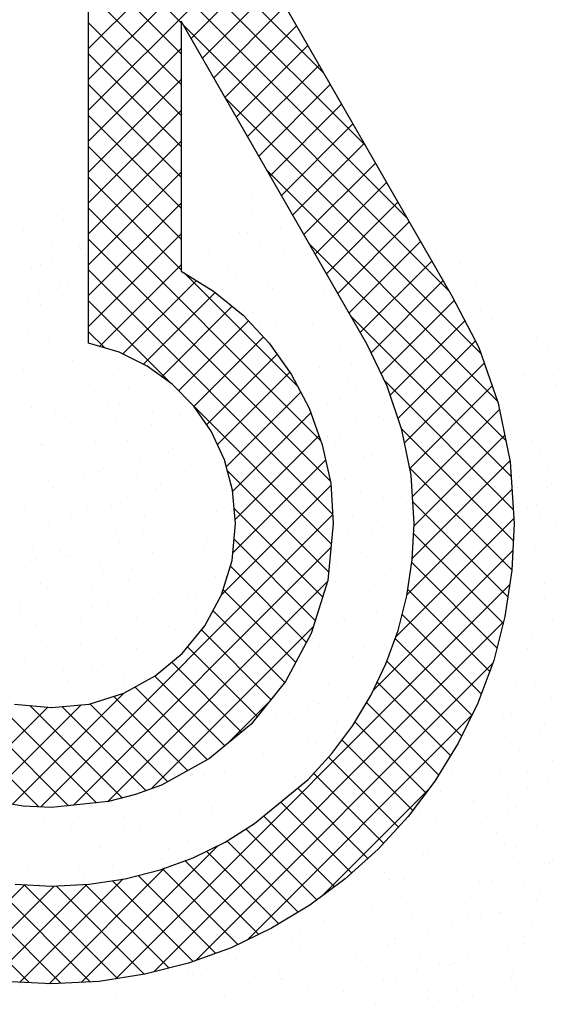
# Model space of a CAD drawing. Header units: millimetres. Extents: x -6587 to 170951, y 244 to 951952.
# Tile 76 of 102: x 153414 to 154120, y 869716 to 871004. Entities that reach past the tile are written whole.
import ezdxf

# ---------------------------------------------------------------- set-up
doc = ezdxf.new("R2010")
doc.units = ezdxf.units.MM
doc.header["$LTSCALE"] = 100
doc.layers.get('0').update_dxf_attribs({"linetype": 'CONTINUOUS'})
doc.layers.add('7', color=7, linetype='CONTINUOUS')
doc.layers.add('BL$4----', color=7, linetype='CONTINUOUS')
doc.styles.add('BURO-025', font='BUROFONT.shx', dxfattribs={"height": 250})
doc.styles.add('BURO-035', font='BUROFONT.shx', dxfattribs={"height": 350})
doc.styles.add('BURO-050', font='BUROFONT.shx', dxfattribs={"height": 500})

# ---------------------------------------------------------------- blocks, each defined once
blk = doc.blocks.new('KUIJPERSKLEUR')
at = {"color": 20}
for p, q in [((-171.388, 30.831), (-174.461, 33.903)), ((-170.84, 29.879), (-174.461, 33.499)), ((-170.292, 28.927), (-174.461, 33.095)), ((-174.461, 31.143), (-172.625, 32.979)), ((-174.461, 30.739), (-172.477, 32.723)), ((-173.249, 31.48), (-174.461, 32.691)), ((-174.461, 30.335), (-172.33, 32.466)), ((-173.249, 31.075), (-174.461, 32.287)), ((-173.119, 31.273), (-172.182, 32.21)), ((-172.971, 31.017), (-172.034, 31.953)), ((-173.249, 30.671), (-174.461, 31.883)), ((-172.823, 30.76), (-171.887, 31.697)), ((-173.249, 30.267), (-174.461, 31.479)), ((-169.744, 27.975), (-173.222, 31.452)), ((-172.676, 30.504), (-171.739, 31.44)), ((-172.528, 30.247), (-171.591, 31.184)), ((-174.461, 29.931), (-173.249, 31.143)), ((-173.249, 29.863), (-174.461, 31.075)), ((-172.38, 29.991), (-171.444, 30.927)), ((-174.461, 29.527), (-173.249, 30.738)), ((-173.249, 29.459), (-174.461, 30.671)), ((-172.233, 29.734), (-171.296, 30.671)), ((-169.325, 27.152), (-172.673, 30.5)), ((-172.085, 29.478), (-171.148, 30.414)), ((-174.461, 29.123), (-173.249, 30.334)), ((-173.249, 29.055), (-174.461, 30.266)), ((-171.937, 29.221), (-171.001, 30.158)), ((-174.461, 28.719), (-173.249, 29.93)), ((-171.79, 28.965), (-170.853, 29.901)), ((-173.249, 28.651), (-174.461, 29.862)), ((-171.642, 28.709), (-170.706, 29.645)), ((-174.461, 28.315), (-173.249, 29.526)), ((-169.106, 26.529), (-172.125, 29.547)), ((-173.249, 28.247), (-174.461, 29.458)), ((-171.494, 28.452), (-170.558, 29.389)), ((-174.461, 27.911), (-173.249, 29.122)), ((-171.347, 28.196), (-170.41, 29.132)), ((-171.423, 26.016), (-174.461, 29.054)), ((-171.199, 27.939), (-170.263, 28.876)), ((-174.461, 27.506), (-173.249, 28.718)), ((-171.298, 25.488), (-174.461, 28.65)), ((-171.051, 27.683), (-170.115, 28.619)), ((-168.997, 26.016), (-171.576, 28.594)), ((-170.904, 27.426), (-169.967, 28.363)), ((-171.266, 25.051), (-174.461, 28.246)), ((-174.317, 27.246), (-173.249, 28.314)), ((-174.012, 27.147), (-173.05, 28.109)), ((-171.722, 26.72), (-173.21, 28.208)), ((-170.762, 27.164), (-169.82, 28.106)), ((-173.379, 26.76), (-174.461, 27.842)), ((-173.743, 27.012), (-172.802, 27.952)), ((-170.631, 26.891), (-169.674, 27.848)), ((-173.502, 26.849), (-172.579, 27.771)), ((-173.282, 26.665), (-172.367, 27.58)), ((-168.928, 25.542), (-171.028, 27.642)), ((-170.512, 26.606), (-169.536, 27.582)), ((-174.249, 27.226), (-174.461, 27.438)), ((-173.083, 26.46), (-172.172, 27.37)), ((-170.411, 26.303), (-169.398, 27.316)), ((-172.916, 26.222), (-171.994, 27.144)), ((-170.326, 25.984), (-169.282, 27.028)), ((-172.773, 25.961), (-171.826, 26.908)), ((-168.899, 25.109), (-170.584, 26.794)), ((-170.256, 25.65), (-169.177, 26.729)), ((-171.284, 24.665), (-173.219, 26.6)), ((-172.656, 25.674), (-171.683, 26.647)), ((-170.219, 25.282), (-169.08, 26.421)), ((-172.574, 25.352), (-171.551, 26.375)), ((-168.9, 24.706), (-170.367, 26.173)), ((-172.54, 24.982), (-171.445, 26.077)), ((-170.199, 24.898), (-169.012, 26.085)), ((-172.572, 24.546), (-171.358, 25.759)), ((-168.92, 24.322), (-170.258, 25.659)), ((-170.223, 24.47), (-168.943, 25.75)), ((-171.32, 24.297), (-172.642, 25.619)), ((-172.719, 23.995), (-171.289, 25.424)), ((-170.294, 23.995), (-168.917, 25.372)), ((-174.724, 21.235), (-178.63, 25.141)), ((-171.397, 23.97), (-172.553, 25.126)), ((-168.973, 23.971), (-170.215, 25.213)), ((-175.09, 21.219), (-171.266, 25.044)), ((-170.438, 23.447), (-168.892, 24.993)), ((-175.114, 21.221), (-178.635, 24.743)), ((-169.034, 23.627), (-170.205, 24.798)), ((-174.664, 21.241), (-171.289, 24.617)), ((-171.493, 23.662), (-172.555, 24.724)), ((-170.736, 22.745), (-168.907, 24.574)), ((-171.609, 23.374), (-172.605, 24.37)), ((-169.115, 23.304), (-170.229, 24.418)), ((-174.213, 21.289), (-171.337, 24.164)), ((-174.103, 18.973), (-168.949, 24.127)), ((-171.749, 23.11), (-172.699, 24.06)), ((-169.21, 22.995), (-170.283, 24.068)), ((-171.892, 22.848), (-172.832, 23.788)), ((-169.32, 22.701), (-170.356, 23.737)), ((-173.64, 21.457), (-171.52, 23.578)), ((-173.613, 19.06), (-169.03, 23.643)), ((-172.073, 22.625), (-172.984, 23.537)), ((-169.444, 22.421), (-170.447, 23.424)), ((-172.254, 22.402), (-173.166, 23.314)), ((-172.457, 22.201), (-173.372, 23.116)), ((-173.06, 19.208), (-169.171, 23.097)), ((-169.576, 22.149), (-170.557, 23.13)), ((-172.678, 22.018), (-173.592, 22.932)), ((-169.723, 21.892), (-170.684, 22.853)), ((-175.46, 21.254), (-174.002, 22.711)), ((-172.903, 21.839), (-173.855, 22.791)), ((-175.794, 21.324), (-174.56, 22.557)), ((-174.358, 21.273), (-175.756, 22.671)), ((-174.018, 21.337), (-175.229, 22.548)), ((-173.423, 21.551), (-174.443, 22.571)), ((-173.163, 21.695), (-174.137, 22.668)), ((-172.66, 22.033), (-172.094, 22.599)), ((-169.878, 21.642), (-170.822, 22.587)), ((-176.101, 21.421), (-174.996, 22.526)), ((-173.708, 21.432), (-174.81, 22.534)), ((-172.386, 19.479), (-169.444, 22.42)), ((-170.044, 21.405), (-170.974, 22.334)), ((-170.217, 21.173), (-171.143, 22.099)), ((-170.404, 20.956), (-171.32, 21.872)), ((-170.598, 20.746), (-171.512, 21.66)), ((-170.804, 20.548), (-171.722, 21.466)), ((-171.405, 20.055), (-170.011, 21.449)), ((-171.017, 20.357), (-171.944, 21.284)), ((-171.241, 20.177), (-172.166, 21.102)), ((-171.473, 20.005), (-172.399, 20.931)), ((-171.716, 19.844), (-172.648, 20.775)), ((-175.24, 18.922), (-176.961, 20.643)), ((-174.554, 18.927), (-172.766, 20.715)), ((-171.968, 19.692), (-172.918, 20.641)), ((-172.233, 19.552), (-173.199, 20.518)), ((-174.826, 18.913), (-176.301, 20.388)), ((-174.977, 18.908), (-173.463, 20.422)), ((-172.506, 19.421), (-173.495, 20.41)), ((-174.442, 18.933), (-175.772, 20.263)), ((-175.36, 18.929), (-174.012, 20.277)), ((-173.09, 19.197), (-174.149, 20.256)), ((-172.794, 19.305), (-173.814, 20.325)), ((-176.408, 19.094), (-175.298, 20.203)), ((-176.078, 19.019), (-174.912, 20.185)), ((-175.728, 18.965), (-174.485, 20.208)), ((-174.082, 18.976), (-175.309, 20.204)), ((-173.731, 19.03), (-174.888, 20.187)), ((-173.408, 19.111), (-174.504, 20.207))]:
    blk.add_line(p, q, dxfattribs=at)
at = {"color": 161}
for p, q in [((-173.139, 29.353), (-173.139, 29.353)), ((-172.762, 29.162), (-172.762, 29.162)), ((-172.673, 29.143), (-172.673, 29.143)), ((-172.328, 29.216), (-172.328, 29.216)), ((-172.23, 29.194), (-172.23, 29.194)), ((-172.713, 29.098), (-172.713, 29.098)), ((-172.327, 29.035), (-172.327, 29.035)), ((-174.868, 28.962), (-174.868, 28.962)), ((-174.796, 28.893), (-174.796, 28.893)), ((-174.613, 28.936), (-174.613, 28.936)), ((-171.886, 28.916), (-171.886, 28.916)), ((-175.314, 28.767), (-175.314, 28.767)), ((-171.942, 28.79), (-171.942, 28.79)), ((-169.904, 28.517), (-169.904, 28.517)), ((-169.59, 28.326), (-169.59, 28.326)), ((-169.617, 28.114), (-169.617, 28.114)), ((-169.379, 28.041), (-169.379, 28.041)), ((-169.002, 27.85), (-169.002, 27.85)), ((-168.885, 27.76), (-168.885, 27.76)), ((-168.781, 27.71), (-168.781, 27.71)), ((-169.166, 27.592), (-169.166, 27.592)), ((-168.598, 27.357), (-168.598, 27.357)), ((-168.457, 27.236), (-168.457, 27.236)), ((-168.357, 26.976), (-168.357, 26.976)), ((-168.31, 26.953), (-168.31, 26.953)), ((-168.346, 26.749), (-168.346, 26.749)), ((-168.511, 26.497), (-168.511, 26.497)), ((-168.467, 26.499), (-168.467, 26.499)), ((-168.488, 20.495), (-168.488, 20.495)), ((-168.387, 20.538), (-168.387, 20.538)), ((-168.44, 20.476), (-168.44, 20.476)), ((-168.377, 20.008), (-168.377, 20.008)), ((-168.644, 19.712), (-168.644, 19.712)), ((-168.364, 19.636), (-168.364, 19.636)), ((-168.749, 19.518), (-168.749, 19.518)), ((-168.974, 19.344), (-168.974, 19.344)), ((-168.766, 19.438), (-168.766, 19.438)), ((-168.533, 19.225), (-168.533, 19.225)), ((-168.518, 19.157), (-168.518, 19.157)), ((-169.299, 18.984), (-169.299, 18.984)), ((-168.922, 18.984), (-168.922, 18.984)), ((-168.904, 19.039), (-168.904, 19.039)), ((-168.864, 18.857), (-168.864, 18.857)), ((-170.023, 18.697), (-170.023, 18.697)), ((-169.876, 18.692), (-169.876, 18.692)), ((-169.565, 18.688), (-169.565, 18.688)), ((-169.432, 18.742), (-169.432, 18.742))]:
    blk.add_line(p, q, dxfattribs=at)
at = {"color": 163}
for p, q in [((-173.183, 28.901), (-173.183, 28.901)), ((-173.029, 28.866), (-173.029, 28.866)), ((-172.482, 28.737), (-172.482, 28.737)), ((-172.386, 28.74), (-172.386, 28.74)), ((-170.366, 28.774), (-170.366, 28.774)), ((-172.868, 28.619), (-172.868, 28.619)), ((-172.651, 28.675), (-172.651, 28.675)), ((-174.937, 28.576), (-174.937, 28.576)), ((-174.58, 28.559), (-174.58, 28.559)), ((-174.565, 28.532), (-174.565, 28.532)), ((-172.896, 28.498), (-172.896, 28.498)), ((-172.217, 28.548), (-172.217, 28.548)), ((-171.904, 28.482), (-171.904, 28.482)), ((-174.951, 28.414), (-174.951, 28.414)), ((-174.502, 28.449), (-174.502, 28.449)), ((-172.918, 28.379), (-172.918, 28.379)), ((-171.775, 28.429), (-171.775, 28.429)), ((-171.655, 28.387), (-171.655, 28.387)), ((-175.204, 28.28), (-175.204, 28.28)), ((-175.09, 28.317), (-175.09, 28.317)), ((-172.637, 28.258), (-172.637, 28.258)), ((-172.098, 28.336), (-172.098, 28.336)), ((-171.398, 28.238), (-171.398, 28.238)), ((-174.827, 28.089), (-174.827, 28.089)), ((-173.023, 28.14), (-173.023, 28.14)), ((-172.608, 28.094), (-172.608, 28.094)), ((-172.541, 28.188), (-172.541, 28.188)), ((-171.673, 28.121), (-171.673, 28.121)), ((-169.821, 28.161), (-169.821, 28.161)), ((-174.72, 28.053), (-174.72, 28.053)), ((-172.106, 28.061), (-172.106, 28.061)), ((-172.059, 28.003), (-172.059, 28.003)), ((-171.367, 27.983), (-171.367, 27.983)), ((-175.246, 27.863), (-175.246, 27.863)), ((-175.106, 27.935), (-175.106, 27.935)), ((-174.803, 27.913), (-174.803, 27.913)), ((-171.811, 27.933), (-171.811, 27.933)), ((-171.665, 27.942), (-171.665, 27.942)), ((-175.093, 27.793), (-175.093, 27.793)), ((-172.43, 27.701), (-172.43, 27.701)), ((-171.288, 27.751), (-171.288, 27.751)), ((-169.329, 27.71), (-169.329, 27.71)), ((-174.875, 27.574), (-174.875, 27.574)), ((-174.716, 27.602), (-174.716, 27.602)), ((-172.321, 27.691), (-172.321, 27.691)), ((-171.996, 27.574), (-171.996, 27.574)), ((-171.828, 27.642), (-171.828, 27.642)), ((-171.08, 27.579), (-171.08, 27.579)), ((-175.261, 27.456), (-175.261, 27.456)), ((-174.959, 27.459), (-174.959, 27.459)), ((-174.515, 27.51), (-174.515, 27.51)), ((-172.213, 27.524), (-172.213, 27.524)), ((-171.554, 27.455), (-171.554, 27.455)), ((-171.524, 27.529), (-171.524, 27.529)), ((-169.269, 27.554), (-169.269, 27.554)), ((-171.249, 27.387), (-171.249, 27.387)), ((-168.892, 27.363), (-168.892, 27.363)), ((-174.983, 27.306), (-174.983, 27.306)), ((-172.033, 27.287), (-172.033, 27.287)), ((-171.177, 27.264), (-171.177, 27.264)), ((-169.042, 27.307), (-169.042, 27.307)), ((-168.935, 27.231), (-168.935, 27.231)), ((-175.03, 27.095), (-175.03, 27.095)), ((-174.672, 27.056), (-174.672, 27.056)), ((-174.606, 27.115), (-174.606, 27.115)), ((-174.228, 27.106), (-174.228, 27.106)), ((-171.982, 27.163), (-171.982, 27.163)), ((-171.885, 27.087), (-171.885, 27.087)), ((-171.236, 27.126), (-171.236, 27.126)), ((-170.792, 27.176), (-170.792, 27.176)), ((-169.158, 27.067), (-169.158, 27.067)), ((-175.313, 26.938), (-175.313, 26.938)), ((-174.171, 26.988), (-174.171, 26.988)), ((-174.066, 26.958), (-174.066, 26.958)), ((-171.444, 26.968), (-171.444, 26.968)), ((-171.018, 27.026), (-171.018, 27.026)), ((-175.181, 26.814), (-175.181, 26.814)), ((-174.872, 26.819), (-174.872, 26.819)), ((-174.451, 26.84), (-174.451, 26.84)), ((-173.729, 26.868), (-173.729, 26.868)), ((-171.746, 26.884), (-171.746, 26.884)), ((-171.404, 26.908), (-171.404, 26.908)), ((-168.781, 26.876), (-168.781, 26.876)), ((-168.754, 26.903), (-168.754, 26.903)), ((-173.94, 26.703), (-173.94, 26.703)), ((-173.487, 26.703), (-173.487, 26.703)), ((-173.352, 26.677), (-173.352, 26.677)), ((-171.067, 26.777), (-171.067, 26.777)), ((-170.949, 26.722), (-170.949, 26.722)), ((-169.09, 26.752), (-169.09, 26.752)), ((-175.184, 26.616), (-175.184, 26.616)), ((-174.495, 26.628), (-174.495, 26.628)), ((-174.384, 26.652), (-174.384, 26.652)), ((-171.173, 26.547), (-171.173, 26.547)), ((-170.632, 26.65), (-170.632, 26.65)), ((-169.048, 26.58), (-169.048, 26.58)), ((-175.203, 26.451), (-175.203, 26.451)), ((-174.894, 26.41), (-174.894, 26.41)), ((-174.22, 26.479), (-174.22, 26.479)), ((-174.06, 26.501), (-174.06, 26.501)), ((-171.902, 26.43), (-171.902, 26.43)), ((-171.559, 26.429), (-171.559, 26.429)), ((-171.458, 26.48), (-171.458, 26.48)), ((-171.333, 26.481), (-171.333, 26.481)), ((-175.338, 26.36), (-175.338, 26.36)), ((-174.762, 26.332), (-174.762, 26.332)), ((-174.606, 26.361), (-174.606, 26.361)), ((-173.653, 26.299), (-173.653, 26.299)), ((-173.619, 26.381), (-173.619, 26.381)), ((-173.256, 26.342), (-173.256, 26.342)), ((-170.956, 26.29), (-170.956, 26.29)), ((-170.661, 26.318), (-170.661, 26.318)), ((-170.594, 26.292), (-170.594, 26.292)), ((-168.671, 26.389), (-168.671, 26.389)), ((-174.097, 26.249), (-174.097, 26.249)), ((-173.642, 26.224), (-173.642, 26.224)), ((-173.242, 26.19), (-173.242, 26.19)), ((-170.521, 26.163), (-170.521, 26.163)), ((-168.976, 26.257), (-168.976, 26.257)), ((-175.339, 26.137), (-175.339, 26.137)), ((-174.385, 26.141), (-174.385, 26.141)), ((-172.856, 26.137), (-172.856, 26.137)), ((-171.328, 26.068), (-171.328, 26.068)), ((-171.171, 26.076), (-171.171, 26.076)), ((-168.937, 26.093), (-168.937, 26.093)), ((-175.092, 25.964), (-175.092, 25.964)), ((-175.05, 25.956), (-175.05, 25.956)), ((-174.606, 26.007), (-174.606, 26.007)), ((-174.375, 26), (-174.375, 26)), ((-173.95, 26.014), (-173.95, 26.014)), ((-173.508, 25.894), (-173.508, 25.894)), ((-173.365, 25.895), (-173.365, 25.895)), ((-171.223, 25.994), (-171.223, 25.994)), ((-170.374, 25.915), (-170.374, 25.915)), ((-170.364, 25.931), (-170.364, 25.931)), ((-168.666, 26.019), (-168.666, 26.019)), ((-168.56, 25.902), (-168.56, 25.902)), ((-174.761, 25.882), (-174.761, 25.882)), ((-174.651, 25.844), (-174.651, 25.844)), ((-173.809, 25.845), (-173.809, 25.845)), ((-173.411, 25.863), (-173.411, 25.863)), ((-170.846, 25.803), (-170.846, 25.803)), ((-170.749, 25.813), (-170.749, 25.813)), ((-168.689, 25.854), (-168.689, 25.854)), ((-174.274, 25.654), (-174.274, 25.654)), ((-173.796, 25.745), (-173.796, 25.745)), ((-173.131, 25.703), (-173.131, 25.703)), ((-170.883, 25.673), (-170.883, 25.673)), ((-170.411, 25.676), (-170.411, 25.676)), ((-168.435, 25.657), (-168.435, 25.657)), ((-174.763, 25.553), (-174.763, 25.553)), ((-174.53, 25.521), (-174.53, 25.521)), ((-174.319, 25.603), (-174.319, 25.603)), ((-173.839, 25.527), (-173.839, 25.527)), ((-172.832, 25.608), (-172.832, 25.608)), ((-172.696, 25.576), (-172.696, 25.576)), ((-171.327, 25.623), (-171.327, 25.623)), ((-171.112, 25.507), (-171.112, 25.507)), ((-168.827, 25.606), (-168.827, 25.606)), ((-168.821, 25.54), (-168.821, 25.54)), ((-174.982, 25.477), (-174.982, 25.477)), ((-174.915, 25.403), (-174.915, 25.403)), ((-173.566, 25.384), (-173.566, 25.384)), ((-173.522, 25.442), (-173.522, 25.442)), ((-173.398, 25.407), (-173.398, 25.407)), ((-173.078, 25.492), (-173.078, 25.492)), ((-170.518, 25.452), (-170.518, 25.452)), ((-168.845, 25.4), (-168.845, 25.4)), ((-168.45, 25.415), (-168.45, 25.415)), ((-168.401, 25.45), (-168.401, 25.45)), ((-175.272, 25.311), (-175.272, 25.311)), ((-174.541, 25.357), (-174.541, 25.357)), ((-173.951, 25.266), (-173.951, 25.266)), ((-170.904, 25.334), (-170.904, 25.334)), ((-170.735, 25.316), (-170.735, 25.316)), ((-170.596, 25.269), (-170.596, 25.269)), ((-174.475, 25.149), (-174.475, 25.149)), ((-174.164, 25.166), (-174.164, 25.166)), ((-174.031, 25.199), (-174.031, 25.199)), ((-173.021, 25.216), (-173.021, 25.216)), ((-172.987, 25.129), (-172.987, 25.129)), ((-172.601, 25.247), (-172.601, 25.247)), ((-171.04, 25.219), (-171.04, 25.219)), ((-170.3, 25.189), (-170.3, 25.189)), ((-168.59, 25.178), (-168.59, 25.178)), ((-175.306, 25.117), (-175.306, 25.117)), ((-174.684, 25.042), (-174.684, 25.042)), ((-173.729, 25.04), (-173.729, 25.04)), ((-173.234, 25.038), (-173.234, 25.038)), ((-172.79, 25.088), (-172.79, 25.088)), ((-172.586, 25.089), (-172.586, 25.089)), ((-171.002, 25.019), (-171.002, 25.019)), ((-168.716, 25.119), (-168.716, 25.119)), ((-168.558, 24.996), (-168.558, 24.996)), ((-175.07, 24.924), (-175.07, 24.924)), ((-174.985, 24.907), (-174.985, 24.907)), ((-174.871, 24.99), (-174.871, 24.99)), ((-174.43, 24.87), (-174.43, 24.87)), ((-173.72, 24.905), (-173.72, 24.905)), ((-173.287, 24.92), (-173.287, 24.92)), ((-170.673, 24.973), (-170.673, 24.973)), ((-170.308, 24.866), (-170.308, 24.866)), ((-168.339, 24.928), (-168.339, 24.928)), ((-174.188, 24.746), (-174.188, 24.746)), ((-174.106, 24.787), (-174.106, 24.787)), ((-173.744, 24.796), (-173.744, 24.796)), ((-172.756, 24.768), (-172.756, 24.768)), ((-171.059, 24.855), (-171.059, 24.855)), ((-170.752, 24.815), (-170.752, 24.815)), ((-170.625, 24.829), (-170.625, 24.829)), ((-175.196, 24.63), (-175.196, 24.63)), ((-174.053, 24.679), (-174.053, 24.679)), ((-173.142, 24.65), (-173.142, 24.65)), ((-172.947, 24.634), (-172.947, 24.634)), ((-172.91, 24.729), (-172.91, 24.729)), ((-168.745, 24.7), (-168.745, 24.7)), ((-168.606, 24.632), (-168.606, 24.632)), ((-174.839, 24.563), (-174.839, 24.563)), ((-174.761, 24.503), (-174.761, 24.503)), ((-174.697, 24.504), (-174.697, 24.504)), ((-173.618, 24.553), (-173.618, 24.553)), ((-171.262, 24.573), (-171.262, 24.573)), ((-170.891, 24.532), (-170.891, 24.532)), ((-170.828, 24.494), (-170.828, 24.494)), ((-175.225, 24.445), (-175.225, 24.445)), ((-175.141, 24.453), (-175.141, 24.453)), ((-174.32, 24.383), (-174.32, 24.383)), ((-173.875, 24.426), (-173.875, 24.426)), ((-173.456, 24.392), (-173.456, 24.392)), ((-173.177, 24.433), (-173.177, 24.433)), ((-171.213, 24.376), (-171.213, 24.376)), ((-170.465, 24.412), (-170.465, 24.412)), ((-168.78, 24.351), (-168.78, 24.351)), ((-174.261, 24.308), (-174.261, 24.308)), ((-173.9, 24.342), (-173.9, 24.342)), ((-172.911, 24.289), (-172.911, 24.289)), ((-172.8, 24.242), (-172.8, 24.242)), ((-172.659, 24.231), (-172.659, 24.231)), ((-170.514, 24.342), (-170.514, 24.342)), ((-170.249, 24.24), (-170.249, 24.24)), ((-168.9, 24.221), (-168.9, 24.221)), ((-175.085, 24.143), (-175.085, 24.143)), ((-174.41, 24.1), (-174.41, 24.1)), ((-173.943, 24.192), (-173.943, 24.192)), ((-173.296, 24.171), (-173.296, 24.171)), ((-171.222, 24.165), (-171.222, 24.165)), ((-170.975, 24.17), (-170.975, 24.17)), ((-168.495, 24.145), (-168.495, 24.145)), ((-174.994, 24.084), (-174.994, 24.084)), ((-174.854, 24.05), (-174.854, 24.05)), ((-174.65, 24.016), (-174.65, 24.016)), ((-173.508, 24.066), (-173.508, 24.066)), ((-173.169, 23.989), (-173.169, 23.989)), ((-170.983, 24.015), (-170.983, 24.015)), ((-170.781, 24.045), (-170.781, 24.045)), ((-168.321, 23.966), (-168.321, 23.966)), ((-175.352, 23.847), (-175.352, 23.847)), ((-174.209, 23.896), (-174.209, 23.896)), ((-174.03, 23.947), (-174.03, 23.947)), ((-173.613, 23.938), (-173.613, 23.938)), ((-173.066, 23.946), (-173.066, 23.946)), ((-171.368, 23.897), (-171.368, 23.897)), ((-170.404, 23.854), (-170.404, 23.854)), ((-168.936, 23.897), (-168.936, 23.897)), ((-168.493, 23.947), (-168.493, 23.947)), ((-175.364, 23.808), (-175.364, 23.808)), ((-174.415, 23.829), (-174.415, 23.829)), ((-173.832, 23.705), (-173.832, 23.705)), ((-173.066, 23.81), (-173.066, 23.81)), ((-171.131, 23.716), (-171.131, 23.716)), ((-170.687, 23.766), (-170.687, 23.766)), ((-170.404, 23.761), (-170.404, 23.761)), ((-168.826, 23.777), (-168.826, 23.777)), ((-175.149, 23.605), (-175.149, 23.605)), ((-174.975, 23.656), (-174.975, 23.656)), ((-174.566, 23.646), (-174.566, 23.646)), ((-174.123, 23.696), (-174.123, 23.696)), ((-173.451, 23.692), (-173.451, 23.692)), ((-173.397, 23.579), (-173.397, 23.579)), ((-171.112, 23.678), (-171.112, 23.678)), ((-168.385, 23.658), (-168.385, 23.658)), ((-174.54, 23.529), (-174.54, 23.529)), ((-174.184, 23.468), (-174.184, 23.468)), ((-173.325, 23.535), (-173.325, 23.535)), ((-171.641, 23.474), (-171.641, 23.474)), ((-171.137, 23.536), (-171.137, 23.536)), ((-170.67, 23.558), (-170.67, 23.558)), ((-168.649, 23.493), (-168.649, 23.493)), ((-168.476, 23.487), (-168.476, 23.487)), ((-175.241, 23.36), (-175.241, 23.36)), ((-175.076, 23.404), (-175.076, 23.404)), ((-174.57, 23.35), (-174.57, 23.35)), ((-174.099, 23.409), (-174.099, 23.409)), ((-173.22, 23.331), (-173.22, 23.331)), ((-171.523, 23.419), (-171.523, 23.419)), ((-171.436, 23.318), (-171.436, 23.318)), ((-174.279, 23.243), (-174.279, 23.243)), ((-173.835, 23.293), (-173.835, 23.293)), ((-173.722, 23.218), (-173.722, 23.218)), ((-173.606, 23.213), (-173.606, 23.213)), ((-171.001, 23.191), (-171.001, 23.191)), ((-170.843, 23.312), (-170.843, 23.312)), ((-170.559, 23.282), (-170.559, 23.282)), ((-168.716, 23.29), (-168.716, 23.29)), ((-175.303, 23.126), (-175.303, 23.126)), ((-174.864, 23.169), (-174.864, 23.169)), ((-171.353, 23.07), (-171.353, 23.07)), ((-168.361, 23.09), (-168.361, 23.09)), ((-175.232, 22.95), (-175.232, 22.95)), ((-174.789, 23.001), (-174.789, 23.001)), ((-174.429, 23.042), (-174.429, 23.042)), ((-174.339, 22.989), (-174.339, 22.989)), ((-171.797, 23.02), (-171.797, 23.02)), ((-171.703, 23.022), (-171.703, 23.022)), ((-171.678, 22.94), (-171.678, 22.94)), ((-171.292, 23.057), (-171.292, 23.057)), ((-169.04, 22.93), (-169.04, 22.93)), ((-168.63, 23.008), (-168.63, 23.008)), ((-175.131, 22.873), (-175.131, 22.873)), ((-174.725, 22.871), (-174.725, 22.871)), ((-173.991, 22.839), (-173.991, 22.839)), ((-173.988, 22.922), (-173.988, 22.922)), ((-171.326, 22.831), (-171.326, 22.831)), ((-170.713, 22.803), (-170.713, 22.803)), ((-168.871, 22.848), (-168.871, 22.848)), ((-168.605, 22.803), (-168.605, 22.803)), ((-174.754, 22.682), (-174.754, 22.682)), ((-170.891, 22.704), (-170.891, 22.704)), ((-174.945, 22.547), (-174.945, 22.547)), ((-174.501, 22.597), (-174.501, 22.597)), ((-172.033, 22.654), (-172.033, 22.654)), ((-171.509, 22.616), (-171.509, 22.616)), ((-171.447, 22.578), (-171.447, 22.578)), ((-171.066, 22.667), (-171.066, 22.667)), ((-168.4, 22.647), (-168.4, 22.647)), ((-171.832, 22.461), (-171.832, 22.461)), ((-171.592, 22.535), (-171.592, 22.535)), ((-168.929, 22.443), (-168.929, 22.443)), ((-168.785, 22.529), (-168.785, 22.529)), ((-168.584, 22.444), (-168.584, 22.444)), ((-172.019, 22.374), (-172.019, 22.374)), ((-171.215, 22.344), (-171.215, 22.344)), ((-169.027, 22.394), (-169.027, 22.394)), ((-168.495, 22.316), (-168.495, 22.316)), ((-171.923, 22.167), (-171.923, 22.167)), ((-171.222, 22.213), (-171.222, 22.213)), ((-168.554, 22.168), (-168.554, 22.168)), ((-171.601, 22.099), (-171.601, 22.099)), ((-171.482, 22.048), (-171.482, 22.048)), ((-169.537, 22.152), (-169.537, 22.152)), ((-169.196, 22.147), (-169.196, 22.147)), ((-168.94, 22.05), (-168.94, 22.05)), ((-172.624, 21.998), (-172.624, 21.998)), ((-172.175, 21.921), (-172.175, 21.921)), ((-171.987, 21.982), (-171.987, 21.982)), ((-171.732, 21.971), (-171.732, 21.971)), ((-168.819, 21.956), (-168.819, 21.956)), ((-168.74, 21.99), (-168.74, 21.99)), ((-172.247, 21.807), (-172.247, 21.807)), ((-169.673, 21.826), (-169.673, 21.826)), ((-169.527, 21.78), (-169.527, 21.78)), ((-168.384, 21.829), (-168.384, 21.829)), ((-172.72, 21.757), (-172.72, 21.757)), ((-172.685, 21.679), (-172.685, 21.679)), ((-171.812, 21.68), (-171.812, 21.68)), ((-169.693, 21.698), (-169.693, 21.698)), ((-169.25, 21.748), (-169.25, 21.748)), ((-169.086, 21.66), (-169.086, 21.66)), ((-168.709, 21.689), (-168.709, 21.689)), ((-173.129, 21.628), (-173.129, 21.628)), ((-173.106, 21.64), (-173.106, 21.64)), ((-172.955, 21.631), (-172.955, 21.631)), ((-171.888, 21.517), (-171.888, 21.517)), ((-171.756, 21.621), (-171.756, 21.621)), ((-169.095, 21.571), (-169.095, 21.571)), ((-168.452, 21.587), (-168.452, 21.587)), ((-173.639, 21.386), (-173.639, 21.386)), ((-172.514, 21.511), (-172.514, 21.511)), ((-172.142, 21.503), (-172.142, 21.503)), ((-169.851, 21.419), (-169.851, 21.419)), ((-168.708, 21.469), (-168.708, 21.469)), ((-173.28, 21.27), (-173.28, 21.27)), ((-172.875, 21.278), (-172.875, 21.278)), ((-172.398, 21.275), (-172.398, 21.275)), ((-172.137, 21.32), (-172.137, 21.32)), ((-169.828, 21.347), (-169.828, 21.347)), ((-169.416, 21.293), (-169.416, 21.293)), ((-169.406, 21.294), (-169.406, 21.294)), ((-168.962, 21.345), (-168.962, 21.345)), ((-174.422, 21.221), (-174.422, 21.221)), ((-173.261, 21.161), (-173.261, 21.161)), ((-172.845, 21.143), (-172.845, 21.143)), ((-172.841, 21.225), (-172.841, 21.225)), ((-168.975, 21.173), (-168.975, 21.173)), ((-168.864, 21.21), (-168.864, 21.21)), ((-175.13, 21.044), (-175.13, 21.044)), ((-175.036, 21.044), (-175.036, 21.044)), ((-174.958, 21.073), (-174.958, 21.073)), ((-174.592, 21.094), (-174.592, 21.094)), ((-173.988, 21.094), (-173.988, 21.094)), ((-172.403, 21.024), (-172.403, 21.024)), ((-172.296, 21.024), (-172.296, 21.024)), ((-170.36, 21.002), (-170.36, 21.002)), ((-170.118, 21.123), (-170.118, 21.123)), ((-169.916, 21.052), (-169.916, 21.052)), ((-169.249, 21.092), (-169.249, 21.092)), ((-175.344, 20.955), (-175.344, 20.955)), ((-174.689, 20.924), (-174.689, 20.924)), ((-173.994, 20.936), (-173.994, 20.936)), ((-173.795, 20.932), (-173.795, 20.932)), ((-173.546, 20.974), (-173.546, 20.974)), ((-173.351, 20.983), (-173.351, 20.983)), ((-169.741, 20.932), (-169.741, 20.932)), ((-169.119, 20.891), (-169.119, 20.891)), ((-168.675, 20.941), (-168.675, 20.941)), ((-168.598, 20.982), (-168.598, 20.982)), ((-174.379, 20.818), (-174.379, 20.818)), ((-173.169, 20.783), (-173.169, 20.783)), ((-173.03, 20.799), (-173.03, 20.799)), ((-172.554, 20.821), (-172.554, 20.821)), ((-170.449, 20.756), (-170.449, 20.756)), ((-170.368, 20.75), (-170.368, 20.75)), ((-169.983, 20.868), (-169.983, 20.868)), ((-169.306, 20.806), (-169.306, 20.806)), ((-174.748, 20.64), (-174.748, 20.64)), ((-174.312, 20.734), (-174.312, 20.734)), ((-174.305, 20.69), (-174.305, 20.69)), ((-173.415, 20.682), (-173.415, 20.682)), ((-170.007, 20.636), (-170.007, 20.636)), ((-169.628, 20.649), (-169.628, 20.649)), ((-169.404, 20.613), (-169.404, 20.613)), ((-169.018, 20.731), (-169.018, 20.731)), ((-168.865, 20.686), (-168.865, 20.686)), ((-175.113, 20.594), (-175.113, 20.594)), ((-175.02, 20.557), (-175.02, 20.557)), ((-173.877, 20.607), (-173.877, 20.607)), ((-173.507, 20.529), (-173.507, 20.529)), ((-173.436, 20.487), (-173.436, 20.487)), ((-173.064, 20.579), (-173.064, 20.579)), ((-170.072, 20.599), (-170.072, 20.599)), ((-168.831, 20.487), (-168.831, 20.487)), ((-175.258, 20.398), (-175.258, 20.398)), ((-174.578, 20.437), (-174.578, 20.437)), ((-174.149, 20.457), (-174.149, 20.457)), ((-170.773, 20.396), (-170.773, 20.396)), ((-170.582, 20.357), (-170.582, 20.357)), ((-170.137, 20.389), (-170.137, 20.389)), ((-169.63, 20.445), (-169.63, 20.445)), ((-174.534, 20.34), (-174.534, 20.34)), ((-174.461, 20.237), (-174.461, 20.237)), ((-174.201, 20.246), (-174.201, 20.246)), ((-174.017, 20.287), (-174.017, 20.287)), ((-171.026, 20.306), (-171.026, 20.306)), ((-170.523, 20.271), (-170.523, 20.271)), ((-170.338, 20.269), (-170.338, 20.269)), ((-169.341, 20.245), (-169.341, 20.245)), ((-169.195, 20.319), (-169.195, 20.319)), ((-169.173, 20.252), (-169.173, 20.252)), ((-171.04, 20.099), (-171.04, 20.099)), ((-169.897, 20.149), (-169.897, 20.149)), ((-169.785, 20.195), (-169.785, 20.195)), ((-169.559, 20.134), (-169.559, 20.134)), ((-168.754, 20.199), (-168.754, 20.199)), ((-171.535, 20.064), (-171.535, 20.064)), ((-171.256, 20.047), (-171.256, 20.047)), ((-168.595, 19.997), (-168.595, 19.997)), ((-168.544, 20.084), (-168.544, 20.084)), ((-170.738, 19.903), (-170.738, 19.903)), ((-170.663, 19.909), (-170.663, 19.909)), ((-170.294, 19.953), (-170.294, 19.953)), ((-170.292, 19.91), (-170.292, 19.91)), ((-169.52, 19.958), (-169.52, 19.958)), ((-169.053, 19.842), (-169.053, 19.842)), ((-171.37, 19.732), (-171.37, 19.732)), ((-170.678, 19.792), (-170.678, 19.792)), ((-170.228, 19.782), (-170.228, 19.782)), ((-169.497, 19.791), (-169.497, 19.791)), ((-169.328, 19.773), (-169.328, 19.773)), ((-169.085, 19.831), (-169.085, 19.831)), ((-171.692, 19.61), (-171.692, 19.61)), ((-171.248, 19.661), (-171.248, 19.661)), ((-170.929, 19.612), (-170.929, 19.612)), ((-169.786, 19.662), (-169.786, 19.662)), ((-169.713, 19.655), (-169.713, 19.655)), ((-172.072, 19.563), (-172.072, 19.563)), ((-171.411, 19.568), (-171.411, 19.568)), ((-170.451, 19.499), (-170.451, 19.499)), ((-170.007, 19.549), (-170.007, 19.549)), ((-169.409, 19.471), (-169.409, 19.471)), ((-172.201, 19.368), (-172.201, 19.368)), ((-171.796, 19.45), (-171.796, 19.45)), ((-171.695, 19.372), (-171.695, 19.372)), ((-170.552, 19.421), (-170.552, 19.421)), ((-170.447, 19.431), (-170.447, 19.431)), ((-169.21, 19.388), (-169.21, 19.388)), ((-173.98, 19.272), (-173.98, 19.272)), ((-172.645, 19.318), (-172.645, 19.318)), ((-172.53, 19.226), (-172.53, 19.226)), ((-172.403, 19.195), (-172.403, 19.195)), ((-171.404, 19.207), (-171.404, 19.207)), ((-171.26, 19.245), (-171.26, 19.245)), ((-170.96, 19.257), (-170.96, 19.257)), ((-170.832, 19.313), (-170.832, 19.313)), ((-170.117, 19.295), (-170.117, 19.295)), ((-169.483, 19.294), (-169.483, 19.294)), ((-173.155, 19.076), (-173.155, 19.076)), ((-172.915, 19.108), (-172.915, 19.108)), ((-171.961, 19.076), (-171.961, 19.076)), ((-171.566, 19.089), (-171.566, 19.089)), ((-170.819, 19.125), (-170.819, 19.125)), ((-170.163, 19.096), (-170.163, 19.096)), ((-169.868, 19.176), (-169.868, 19.176)), ((-169.719, 19.146), (-169.719, 19.146)), ((-169.676, 19.175), (-169.676, 19.175)), ((-173.599, 19.026), (-173.599, 19.026)), ((-173.104, 19.026), (-173.104, 19.026)), ((-171.951, 18.971), (-171.951, 18.971)), ((-171.914, 18.965), (-171.914, 18.965)), ((-170.601, 18.952), (-170.601, 18.952)), ((-175.349, 18.895), (-175.349, 18.895)), ((-174.998, 18.903), (-174.998, 18.903)), ((-173.649, 18.884), (-173.649, 18.884)), ((-172.727, 18.835), (-172.727, 18.835)), ((-172.358, 18.915), (-172.358, 18.915)), ((-171.584, 18.885), (-171.584, 18.885)), ((-170.987, 18.834), (-170.987, 18.834)), ((-170.673, 18.854), (-170.673, 18.854)), ((-170.442, 18.934), (-170.442, 18.934)), ((-170.007, 18.808), (-170.007, 18.808)), ((-169.637, 18.815), (-169.637, 18.815)), ((-175.013, 18.736), (-175.013, 18.736)), ((-174.552, 18.734), (-174.552, 18.734)), ((-174.108, 18.784), (-174.108, 18.784)), ((-174.034, 18.766), (-174.034, 18.766)), ((-173.87, 18.785), (-173.87, 18.785)), ((-172.685, 18.747), (-172.685, 18.747)), ((-172.292, 18.708), (-172.292, 18.708)), ((-171.149, 18.758), (-171.149, 18.758)), ((-171.117, 18.803), (-171.117, 18.803)), ((-173.435, 18.659), (-173.435, 18.659)), ((-172.867, 18.673), (-172.867, 18.673)), ((-170.708, 18.638), (-170.708, 18.638))]:
    blk.add_line(p, q, dxfattribs=at)
at = {"layer": '7', "color": 20, "linetype": 'Continuous'}
for p, q in [((-174.461, 36.169), (-169.7, 27.898)), ((-174.461, 27.289), (-174.461, 36.169)), ((-170.813, 27.269), (-173.249, 31.5)), ((-173.249, 31.5), (-173.249, 28.232)), ((-173.249, 28.232), (-172.824, 27.97)), ((-172.824, 27.97), (-172.437, 27.655)), ((-169.7, 27.898), (-169.353, 27.23)), ((-172.437, 27.655), (-172.097, 27.289)), ((-174.061, 27.171), (-174.461, 27.289)), ((-172.097, 27.289), (-171.808, 26.883)), ((-170.551, 26.726), (-170.813, 27.269)), ((-169.353, 27.23), (-169.097, 26.503)), ((-173.694, 26.987), (-174.061, 27.171)), ((-173.367, 26.752), (-173.694, 26.987)), ((-171.808, 26.883), (-171.573, 26.438)), ((-173.085, 26.464), (-173.367, 26.752)), ((-170.361, 26.156), (-170.551, 26.726)), ((-172.856, 26.136), (-173.085, 26.464)), ((-171.573, 26.438), (-171.403, 25.959)), ((-169.097, 26.503), (-168.94, 25.737)), ((-170.237, 25.56), (-170.361, 26.156)), ((-172.68, 25.763), (-172.856, 26.136)), ((-171.403, 25.959), (-171.291, 25.455)), ((-172.575, 25.364), (-172.68, 25.763)), ((-168.94, 25.737), (-168.888, 24.931)), ((-170.198, 24.931), (-170.237, 25.56)), ((-171.291, 25.455), (-171.259, 24.931)), ((-172.536, 24.931), (-172.575, 25.364)), ((-172.581, 24.447), (-172.536, 24.931)), ((-171.259, 24.931), (-171.33, 24.185)), ((-170.224, 24.453), (-170.198, 24.931)), ((-168.888, 24.931), (-168.921, 24.316)), ((-172.719, 23.995), (-172.581, 24.447)), ((-170.296, 23.982), (-170.224, 24.453)), ((-168.921, 24.316), (-169.012, 23.713)), ((-171.33, 24.185), (-171.547, 23.491)), ((-172.941, 23.589), (-172.719, 23.995)), ((-170.407, 23.53), (-170.296, 23.982)), ((-169.012, 23.713), (-169.156, 23.137)), ((-173.236, 23.229), (-172.941, 23.589)), ((-171.547, 23.491), (-171.881, 22.862)), ((-170.571, 23.091), (-170.407, 23.53)), ((-173.59, 22.934), (-173.236, 23.229)), ((-170.767, 22.678), (-170.571, 23.091)), ((-169.156, 23.137), (-169.366, 22.58)), ((-174.002, 22.711), (-173.59, 22.934)), ((-171.881, 22.862), (-172.332, 22.305)), ((-174.454, 22.567), (-174.002, 22.711)), ((-171.003, 22.286), (-170.767, 22.678)), ((-175.43, 22.567), (-174.945, 22.522)), ((-174.945, 22.522), (-174.454, 22.567)), ((-169.366, 22.58), (-169.621, 22.056)), ((-172.332, 22.305), (-172.876, 21.854)), ((-171.278, 21.919), (-171.003, 22.286)), ((-169.621, 22.056), (-169.929, 21.559)), ((-171.586, 21.579), (-171.278, 21.919)), ((-172.876, 21.854), (-173.505, 21.506)), ((-172.287, 21.002), (-171.586, 21.579)), ((-169.929, 21.559), (-170.276, 21.094)), ((-173.505, 21.506), (-173.845, 21.382)), ((-175.319, 21.231), (-175.685, 21.29)), ((-174.199, 21.29), (-174.945, 21.212)), ((-173.845, 21.382), (-174.199, 21.29)), ((-174.945, 21.212), (-175.319, 21.231)), ((-172.673, 20.76), (-172.287, 21.002)), ((-170.276, 21.094), (-170.669, 20.668)), ((-173.092, 20.557), (-172.673, 20.76)), ((-170.669, 20.668), (-171.101, 20.282)), ((-173.524, 20.4), (-173.092, 20.557)), ((-173.983, 20.282), (-173.524, 20.4)), ((-174.454, 20.21), (-173.983, 20.282)), ((-171.101, 20.282), (-171.566, 19.935)), ((-175.423, 20.21), (-174.945, 20.184)), ((-174.945, 20.184), (-174.454, 20.21)), ((-171.566, 19.935), (-172.064, 19.634)), ((-172.064, 19.634), (-172.594, 19.378)), ((-172.594, 19.378), (-173.151, 19.175)), ((-173.151, 19.175), (-173.727, 19.031)), ((-174.945, 18.907), (-175.561, 18.939)), ((-174.323, 18.939), (-174.945, 18.907)), ((-173.727, 19.031), (-174.323, 18.939))]:
    blk.add_line(p, q, dxfattribs=at)
at = {"color": 150, "style": 'BURO-025'}
for tag, p in [('TKSCHAAL', (-167, 67)), ('TKBLADNR', (-124, 67)), ('TKDATCREAT', (-81, 67)), ('TKDATA', (-30, 67)), ('TKINIT', (-30, 58)), ('PRPRLEID', (-30, 49)), ('PRGRLEID', (-30, 40))]:
    blk.add_attdef(tag, p, '', height=2.5, dxfattribs=at)
at = {"color": 3, "style": 'BURO-035'}
for tag, p in [('PROMSCHR', (-177, 55)), ('TK1OMSCHR', (-177, 42))]:
    blk.add_attdef(tag, p, '', height=3.5, dxfattribs=at)
at = {"color": 1, "style": 'BURO-025'}
blk.add_attdef('TKFILE', (-4, 40), '', height=2.5, rotation=90, dxfattribs=at)
blk.add_attdef('PRNAAM', (-30, 31.5), '', height=2.5, dxfattribs=at)
at = {"color": 4, "style": 'BURO-050'}
blk.add_attdef('TKTEKNR', (-48, 19), '', height=5, dxfattribs=at)

msp = doc.modelspace()

# ---------------------------------------------------------------- block references
at = {"layer": 'BL$4----', "xscale": 100, "yscale": 100, "zscale": 100}
msp.add_blockref('KUIJPERSKLEUR', (170950.7, 867852.4), dxfattribs=at)

doc.saveas('drawing.dxf')
